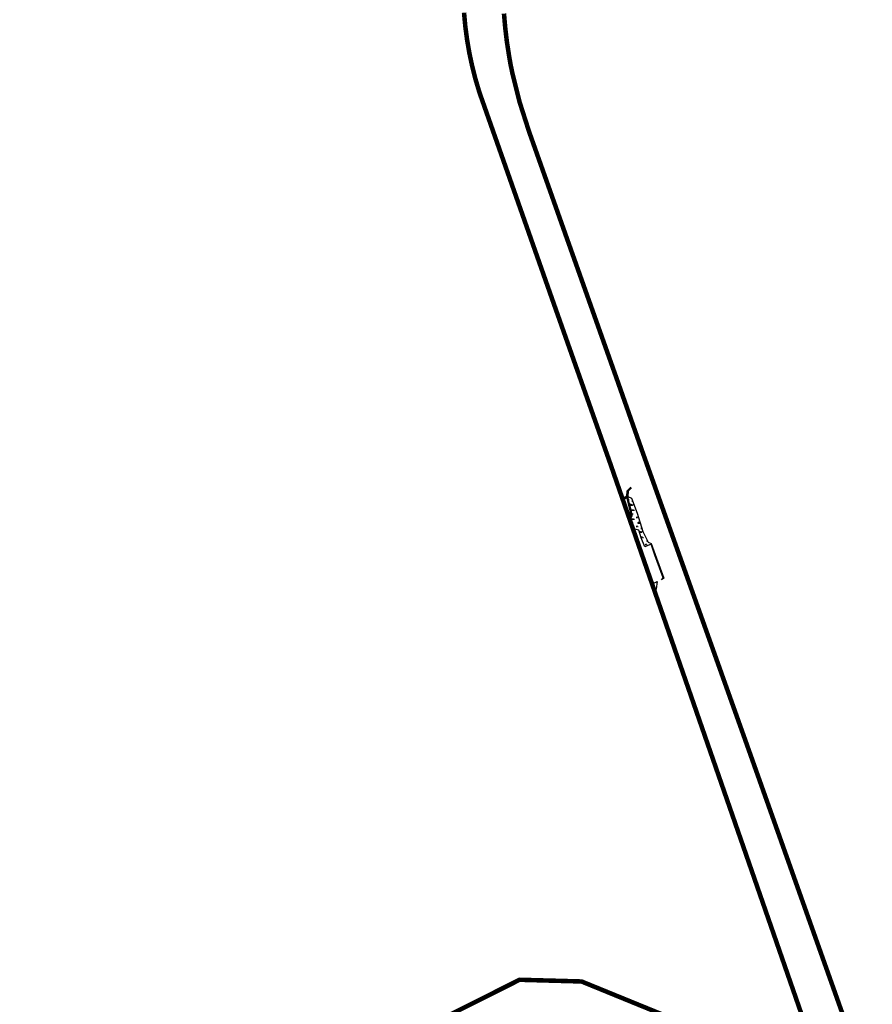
# Model space of a CAD drawing. Extents: x -23778 to 2010688, y -9045 to 873115.
# Tile 22 of 23: x 2005435 to 2009209, y 860311 to 864670. Entities that reach past the tile are written whole.
import ezdxf

# ---------------------------------------------------------------- set-up
doc = ezdxf.new("R2010")
doc.units = 0
doc.header["$MEASUREMENT"] = 0
doc.linetypes.add('PHANTOM2', pattern=[1.25, 0.625, -0.125, 0.125, -0.125, 0.125, -0.125])
for name, color, linetype in [('ce-prop-main', 4, 'PHANTOM2'), ('ce-wtln-abfp', 1, 'Continuous'), ('ce-wtln-ajrs', 1, 'Continuous'), ('ce-wtln-patt', 8, 'Continuous')]:
    doc.layers.add(name, color=color, linetype=linetype)

msp = doc.modelspace()

# ---------------------------------------------------------------- hatches: boundary and pattern name
at = {"layer": 'ce-wtln-patt'}
h = msp.add_hatch(dxfattribs=at)
h.set_pattern_fill('GRASS2', color=256, scale=40)
h.set_pattern_definition([(0, (12, 0.8), (40, 40), [6, -1.2, 1.6, -1.2, 6, -24]), (0, (10, 2), (40, 40), [4, -3, 6, -3, 4, -20]), (0, (24, 18), (40, 40), [5, -2, 5, -28]), (0, (4, 26), (40, 40), [2, -4, 2, -32]), (90, (8, 26), (-40, 40), [3.6, -36.4]), (90, (20, 2), (-40, 40), [4, -36]), (90, (30, 18), (-40, 40), [4, -36]), (45, (25.2, 1.6), (0, 40), [4, -52.5685425]), (135, (14.8, 1.6), (-40, 4e-15), [4, -52.5685425]), (63.4349488, (24, 1.8), (2e-09, 40), [4, -85.4427191]), (75.96375653, (22, 2), (1e-09, 39.999999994), [4, -160.92422504]), (75.96375653, (32, 18), (1e-09, 39.999999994), [3.2, -161.72422504]), (75.96375653, (8.8, 26), (1e-09, 39.999999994), [2.8, -162.12422504]), (104.03624347, (18, 2), (-1e-09, 39.999999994), [4, -160.92422504]), (104.03624347, (28, 18), (-1e-09, 39.999999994), [3.2, -161.72422504]), (104.03624347, (7.2, 26), (-1e-09, 39.999999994), [2.8, -162.12422504]), (116.5650512, (16, 1.8), (-2e-08, 40), [4, -85.4426719])])
h.paths.add_polyline_path([(2008127.1, 862559.3), (2008142.5, 862551), (2008168.1, 862485.3), (2008192.9, 862404.5), (2008217.4, 862356.9), (2008229.4, 862351.1), (2008248, 862302.4), (2008285.7, 862197.3), (2008276.2, 862189.5), (2008282.8, 862198.4), (2008245.5, 862298.7), (2008229.6, 862347.7), (2008201.5, 862336.1), (2008185.2, 862376.6), (2008175.1, 862410.3), (2008153.6, 862415.6), (2008134.9, 862452.6), (2008145.7, 862472.8), (2008143.5, 862492.8), (2008137.1, 862514.8)])

# ---------------------------------------------------------------- linework, layer by layer
at = {"layer": 'ce-prop-main', "color": 10, "linetype": 'Continuous', "const_width": 20, "flags": 128}
msp.add_lwpolyline([(2005063.4, 859983.6), (2006446.7, 859815.9), (2007647.5, 860419.5), (2007922, 860411.9), (2008699.6, 860094.2), (2008947.5, 860117.1), (2008049.3, 862703.9), (2007786.8, 863447.1), (2007470.1, 864347.4), (2007452.9, 864405), (2007438, 864463.3), (2007425.4, 864522.2), (2007415.2, 864581.5), (2007407.3, 864641.1), (2007401.8, 864701)], dxfattribs=at)
at = {"layer": 'ce-prop-main', "color": 10, "linetype": 'Continuous', "flags": 128}
for points in [[(2007578.6, 864697, 20, 20, 0), (2007583.9, 864635.3, 20, 20, 0), (2007591.2, 864573.7, 20, 20, 0), (2007600.7, 864512.5, 20, 20, 0), (2007607.4, 864473.3, 20, 20, 0), (2007615.5, 864434.2, 20, 20, 0), (2007625, 864395.4, 20, 20, 0), (2007648.3, 864303.2, 20, 20, 0), (2007689.5, 864174.7, 20, 20, 0), (2007852.4, 863714.8, 20, 20, 0), (2008071.1, 863098.4, 0, 0, 0)], [(2008071.1, 863098.5, 20, 20, 0), (2008192.3, 862754.3, 20, 20, 0), (2008645.2, 861484, 20, 20, 0), (2008890.5, 860793.3, 20, 20, 0), (2009198.7, 859925.8, 20, 20, 0)]]:
    msp.add_lwpolyline(points, format="xyseb", dxfattribs=at)
at = {"layer": 'ce-wtln-abfp', "flags": 128}
for points in [[(2008139.9, 862600.8), (2008123.8, 862584.7), (2008122, 862558.9), (2008132.3, 862513.6), (2008138.6, 862491.8), (2008140.6, 862473.8), (2008132.6, 862459)], [(2008143.5, 862597.3), (2008128.7, 862582.5), (2008127.1, 862559.3)], [(2008122.2, 862561.2), (2008118.9, 862558.6), (2008101.9, 862547.3)], [(2008122.8, 862555.3), (2008121.8, 862554.5), (2008103.7, 862542.3)]]:
    msp.add_lwpolyline(points, dxfattribs=at)
at = {"layer": 'ce-wtln-ajrs'}
for points in [[(2008132.6, 862459), (2008140.6, 862473.8), (2008138.6, 862491.8), (2008132.3, 862513.6), (2008122, 862558.9), (2008123.8, 862584.7), (2008139.9, 862600.8)], [(2008134.9, 862452.6), (2008145.7, 862472.8), (2008143.5, 862492.8), (2008137.1, 862514.8), (2008127.1, 862559.3), (2008128.7, 862582.5), (2008143.5, 862597.3)], [(2008101.9, 862547.3), (2008118.9, 862558.6), (2008122.2, 862561.2)], [(2008103.7, 862542.3), (2008121.8, 862554.5), (2008122.8, 862555.3)]]:
    msp.add_lwpolyline(points, dxfattribs=at)
for points in [[(2008127.1, 862559.3), (2008142.5, 862551), (2008168.1, 862485.3), (2008192.9, 862404.5), (2008217.4, 862356.9), (2008229.4, 862351.1), (2008248, 862302.4), (2008285.7, 862197.3), (2008276.2, 862189.5), (2008282.8, 862198.4), (2008245.5, 862298.7), (2008229.6, 862347.7), (2008201.5, 862336.1), (2008185.2, 862376.6), (2008175.1, 862410.3), (2008153.6, 862415.6), (2008134.9, 862452.6), (2008145.7, 862472.8), (2008143.5, 862492.8), (2008137.1, 862514.8), (2008127.1, 862559.3)], [(2008243.9, 862139.3), (2008233, 862170.6), (2008257.2, 862182.1), (2008252.6, 862150.5), (2008243.9, 862139.3)]]:
    msp.add_lwpolyline(points, close=True, dxfattribs=at)

doc.saveas('drawing.dxf')
